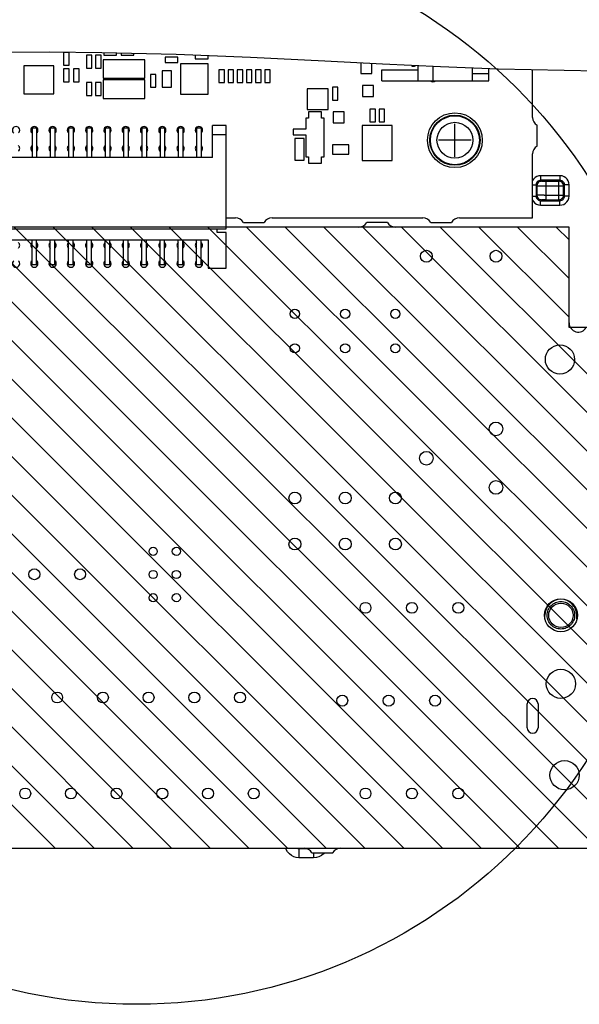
# Model space of a CAD drawing. Extents: x 34 to 410, y 34 to 287.
# Tile 69 of 77: x 302 to 313, y 211 to 229. Entities that reach past the tile are written whole.
import ezdxf

# ---------------------------------------------------------------- set-up
doc = ezdxf.new("R2010")
doc.units = 0
doc.header["$LTSCALE"] = 23.1
doc.linetypes.add('HIDDEN', pattern=[0.2, 0.1, -0.1])
doc.layers.get('0').update_dxf_attribs({"linetype": 'CONTINUOUS'})
for name, color, linetype in [('ALL_AXIS', 7, 'CONTINUOUS'), ('ALL_CURVE', 7, 'CONTINUOUS'), ('ALL_FEATURES', 7, 'CONTINUOUS'), ('DEFAULT_2', 8, 'HIDDEN'), ('OBSTRUCTIVE_DTM', 7, 'CONTINUOUS')]:
    doc.layers.add(name, color=color, linetype=linetype)

msp = doc.modelspace()

# ---------------------------------------------------------------- linework, layer by layer
at = {"color": 7, "linetype": 'CONTINUOUS'}
for p, q in [((302.906, 228.733), (301.951, 228.731)), ((303.862, 228.725), (302.906, 228.733)), ((303.166, 228.729), (303.166, 228.495)), ((303.266, 228.729), (303.166, 228.729)), ((303.266, 228.495), (303.266, 228.729)), ((303.584, 228.679), (303.584, 228.445)), ((303.684, 228.679), (303.584, 228.679)), ((303.684, 228.445), (303.684, 228.679)), ((303.751, 228.679), (303.751, 228.445)), ((303.851, 228.679), (303.751, 228.679)), ((303.851, 228.445), (303.851, 228.679)), ((305.221, 228.693), (303.862, 228.725)), ((303.887, 228.598), (303.887, 228.259)), ((304.65, 228.598), (303.887, 228.598)), ((303.901, 228.724), (303.901, 228.679)), ((303.901, 228.679), (304.135, 228.679)), ((304.135, 228.679), (304.135, 228.718)), ((304.218, 228.716), (304.218, 228.679)), ((304.218, 228.679), (304.452, 228.679)), ((304.452, 228.679), (304.452, 228.711)), ((304.65, 228.259), (304.65, 228.598)), ((305.02, 228.646), (305.02, 228.545)), ((305.254, 228.646), (305.02, 228.646)), ((306.579, 228.64), (305.221, 228.693)), ((305.254, 228.545), (305.254, 228.646)), ((305.571, 228.679), (305.571, 228.612)), ((305.571, 228.612), (305.805, 228.612)), ((305.805, 228.612), (305.805, 228.67)), ((307.937, 228.574), (306.579, 228.64)), ((308.993, 228.518), (307.937, 228.574)), ((302.44, 228.483), (302.44, 227.974)), ((302.991, 228.483), (302.44, 228.483)), ((302.991, 227.974), (302.991, 228.483)), ((303.166, 228.495), (303.266, 228.495)), ((303.166, 228.429), (303.166, 228.195)), ((303.266, 228.429), (303.166, 228.429)), ((303.266, 228.195), (303.266, 228.429)), ((303.35, 228.429), (303.35, 228.195)), ((303.45, 228.429), (303.35, 228.429)), ((303.45, 228.195), (303.45, 228.429)), ((303.584, 228.445), (303.684, 228.445)), ((303.751, 228.445), (303.851, 228.445)), ((304.968, 228.395), (304.968, 228.095)), ((305.138, 228.395), (304.968, 228.395)), ((305.02, 228.545), (305.254, 228.545)), ((305.138, 228.095), (305.138, 228.395)), ((305.3, 228.521), (305.3, 227.969)), ((305.809, 228.521), (305.3, 228.521)), ((305.809, 227.969), (305.809, 228.521)), ((306.005, 228.412), (306.005, 228.178)), ((306.105, 228.412), (306.005, 228.412)), ((306.105, 228.178), (306.105, 228.412)), ((306.172, 228.412), (306.172, 228.178)), ((306.272, 228.412), (306.172, 228.412)), ((306.272, 228.178), (306.272, 228.412)), ((306.339, 228.412), (306.339, 228.178)), ((306.439, 228.412), (306.339, 228.412)), ((306.439, 228.178), (306.439, 228.412)), ((306.506, 228.412), (306.506, 228.178)), ((306.606, 228.412), (306.506, 228.412)), ((306.606, 228.178), (306.606, 228.412)), ((306.673, 228.412), (306.673, 228.178)), ((306.773, 228.412), (306.673, 228.412)), ((306.773, 228.178), (306.773, 228.412)), ((306.84, 228.412), (306.84, 228.178)), ((306.94, 228.412), (306.84, 228.412)), ((306.94, 228.178), (306.94, 228.412)), ((308.594, 228.539), (308.594, 228.345)), ((308.794, 228.345), (308.794, 228.528)), ((310.05, 228.465), (308.993, 228.518)), ((311.106, 228.423), (310.05, 228.465)), ((312.914, 228.39), (311.106, 228.423)), ((303.887, 228.259), (304.65, 228.259)), ((303.887, 228.231), (303.887, 227.891)), ((304.65, 228.231), (303.887, 228.231)), ((304.65, 227.891), (304.65, 228.231)), ((304.753, 228.328), (304.753, 228.095)), ((304.853, 228.328), (304.753, 228.328)), ((304.853, 228.095), (304.853, 228.328)), ((308.594, 228.345), (308.794, 228.345)), ((303.166, 228.195), (303.266, 228.195)), ((303.35, 228.195), (303.45, 228.195)), ((303.584, 228.178), (303.584, 227.944)), ((303.684, 228.178), (303.584, 228.178)), ((303.684, 227.944), (303.684, 228.178)), ((303.751, 228.178), (303.751, 227.944)), ((303.851, 228.178), (303.751, 228.178)), ((303.851, 227.944), (303.851, 228.178)), ((304.753, 228.095), (304.853, 228.095)), ((304.968, 228.095), (305.138, 228.095)), ((306.005, 228.178), (306.105, 228.178)), ((306.172, 228.178), (306.272, 228.178)), ((306.339, 228.178), (306.439, 228.178)), ((306.506, 228.178), (306.606, 228.178)), ((306.673, 228.178), (306.773, 228.178)), ((306.84, 228.178), (306.94, 228.178)), ((307.618, 228.068), (307.618, 227.687)), ((308, 228.068), (307.618, 228.068)), ((308, 227.687), (308, 228.068)), ((308.076, 228.095), (308.076, 227.861)), ((308.176, 228.095), (308.076, 228.095)), ((308.176, 227.861), (308.176, 228.095)), ((308.627, 228.128), (308.627, 227.928)), ((308.828, 228.128), (308.627, 228.128)), ((308.828, 227.928), (308.828, 228.128)), ((302.44, 227.974), (302.991, 227.974)), ((303.584, 227.944), (303.684, 227.944)), ((303.751, 227.944), (303.851, 227.944)), ((303.887, 227.891), (304.65, 227.891)), ((305.3, 227.969), (305.809, 227.969)), ((308.076, 227.861), (308.176, 227.861)), ((308.627, 227.928), (308.828, 227.928)), ((307.618, 227.687), (308, 227.687)), ((308.761, 227.694), (308.761, 227.46)), ((308.861, 227.694), (308.761, 227.694)), ((308.861, 227.46), (308.861, 227.694)), ((308.928, 227.694), (308.928, 227.46)), ((309.028, 227.694), (308.928, 227.694)), ((309.028, 227.46), (309.028, 227.694)), ((307.592, 227.527), (307.592, 227.326)), ((307.642, 227.527), (307.592, 227.527)), ((307.642, 227.644), (307.642, 227.527)), ((307.876, 227.644), (307.642, 227.644)), ((307.876, 227.527), (307.876, 227.644)), ((307.926, 227.527), (307.876, 227.527)), ((307.926, 226.825), (307.926, 227.527)), ((308.093, 227.644), (308.093, 227.443)), ((308.293, 227.644), (308.093, 227.644)), ((308.293, 227.443), (308.293, 227.644)), ((307.358, 227.326), (307.358, 227.226)), ((307.592, 227.326), (307.358, 227.326)), ((308.093, 227.443), (308.293, 227.443)), ((308.619, 227.394), (308.619, 226.758)), ((309.17, 227.394), (308.619, 227.394)), ((308.761, 227.46), (308.861, 227.46)), ((308.928, 227.46), (309.028, 227.46)), ((309.17, 226.758), (309.17, 227.394)), ((307.358, 227.226), (307.592, 227.226)), ((307.391, 227.159), (307.391, 226.759)), ((307.558, 227.159), (307.391, 227.159)), ((307.558, 226.759), (307.558, 227.159)), ((307.592, 227.226), (307.592, 226.825)), ((308.076, 227.044), (308.076, 226.874)), ((308.377, 227.044), (308.076, 227.044)), ((308.377, 226.874), (308.377, 227.044)), ((307.592, 226.825), (307.642, 226.825)), ((307.642, 226.825), (307.642, 226.708)), ((307.876, 226.708), (307.876, 226.825)), ((307.876, 226.825), (307.926, 226.825)), ((308.076, 226.874), (308.377, 226.874)), ((307.391, 226.759), (307.558, 226.759)), ((307.642, 226.708), (307.876, 226.708)), ((308.619, 226.758), (309.17, 226.758)), ((312.401, 225.539), (296.453, 225.539)), ((312.401, 223.702), (312.401, 225.539)), ((313.32, 223.702), (312.401, 223.702)), ((296.119, 214.183), (313.32, 214.183))]:
    msp.add_line(p, q, dxfattribs=at)
at = {"color": 2, "linetype": 'CONTINUOUS'}
for p, q in [((307.965, 214.183), (296.609, 225.539)), ((308.672, 214.183), (297.316, 225.539)), ((309.379, 214.183), (298.023, 225.539)), ((310.087, 214.183), (298.731, 225.539)), ((310.794, 214.183), (299.438, 225.539)), ((311.501, 214.183), (300.145, 225.539)), ((312.208, 214.183), (300.852, 225.539)), ((312.915, 214.183), (301.559, 225.539)), ((313.32, 214.486), (302.266, 225.539)), ((313.32, 215.193), (302.973, 225.539)), ((313.32, 215.9), (303.68, 225.539)), ((313.32, 216.607), (304.387, 225.539)), ((313.32, 217.314), (305.095, 225.539)), ((313.32, 218.021), (305.802, 225.539)), ((313.32, 218.728), (306.509, 225.539)), ((313.32, 219.435), (307.216, 225.539)), ((313.32, 220.143), (307.923, 225.539)), ((313.32, 220.85), (308.63, 225.539)), ((313.32, 221.557), (309.337, 225.539)), ((313.32, 222.264), (310.044, 225.539)), ((312.401, 223.889), (310.751, 225.539)), ((312.401, 224.597), (311.458, 225.539)), ((312.401, 225.304), (312.166, 225.539)), ((307.258, 214.183), (296.453, 224.989)), ((306.551, 214.183), (296.453, 224.282)), ((305.844, 214.183), (296.453, 223.575)), ((304.43, 214.183), (295.161, 223.452)), ((305.137, 214.183), (295.868, 223.452)), ((303.723, 214.183), (294.783, 223.123)), ((303.015, 214.183), (296.119, 221.08))]:
    msp.add_line(p, q, dxfattribs=at)
msp.add_circle((304.501, 221.143), 9.812, dxfattribs=at)
at = {"layer": 'ALL_AXIS', "color": 7, "linetype": 'CONTINUOUS'}
for p, q in [((311.733, 227.543), (311.733, 228.411)), ((311.817, 227.02), (311.817, 227.399)), ((311.733, 225.706), (311.733, 226.875)), ((306.139, 225.706), (306.306, 225.706)), ((306.974, 225.706), (309.729, 225.706)), ((310.397, 225.706), (311.733, 225.706)), ((308.56, 225.539), (306.139, 225.539)), ((306.45, 225.623), (306.829, 225.623)), ((309.084, 225.623), (308.705, 225.623)), ((312.401, 225.539), (309.228, 225.539)), ((309.874, 225.623), (310.253, 225.623)), ((312.401, 223.786), (312.401, 225.539)), ((311.633, 216.388), (311.633, 216.822)), ((311.834, 216.822), (311.834, 216.388)), ((296.035, 214.183), (307.558, 214.183)), ((308.226, 214.183), (313.403, 214.183)), ((307.703, 214.1), (308.082, 214.1))]:
    msp.add_line(p, q, dxfattribs=at)
for centre, radius in [((310.314, 227.126), 0.501), ((310.314, 227.126), 0.459), ((309.793, 225.005), 0.109), ((311.065, 225.005), 0.109), ((307.391, 223.953), 0.0835), ((308.31, 223.953), 0.0835), ((309.228, 223.953), 0.0835), ((307.391, 223.322), 0.0835), ((308.31, 223.322), 0.0835), ((309.228, 223.322), 0.0835), ((312.234, 223.118), 0.267), ((311.065, 221.849), 0.125), ((309.793, 221.314), 0.125), ((311.065, 220.78), 0.125), ((307.391, 220.586), 0.109), ((308.31, 220.586), 0.109), ((309.228, 220.586), 0.109), ((307.391, 219.745), 0.109), ((308.31, 219.745), 0.109), ((309.228, 219.745), 0.109), ((304.803, 219.611), 0.0751), ((305.227, 219.611), 0.0751), ((302.632, 219.193), 0.1), ((303.467, 219.193), 0.1), ((304.803, 219.187), 0.0751), ((305.227, 219.187), 0.0751), ((304.803, 218.763), 0.0751), ((305.227, 218.763), 0.0751), ((308.681, 218.579), 0.1), ((309.529, 218.579), 0.1), ((310.377, 218.579), 0.1), ((312.251, 218.442), 0.301), ((312.251, 217.189), 0.267), ((303.049, 216.939), 0.1), ((303.884, 216.939), 0.1), ((304.719, 216.939), 0.1), ((305.554, 216.939), 0.1), ((306.389, 216.939), 0.1), ((308.256, 216.882), 0.1), ((309.105, 216.882), 0.1), ((309.953, 216.882), 0.1), ((312.318, 215.519), 0.267), ((302.465, 215.185), 0.1), ((303.3, 215.185), 0.1), ((304.135, 215.185), 0.1), ((304.97, 215.185), 0.1), ((305.805, 215.185), 0.1), ((306.64, 215.185), 0.1), ((308.681, 215.185), 0.1), ((309.529, 215.185), 0.1), ((310.377, 215.185), 0.1)]:
    msp.add_circle(centre, radius, dxfattribs=at)
at = {"layer": 'ALL_AXIS', "color": 9, "linetype": 'CONTINUOUS'}
for radius in [0.447, 0.327]:
    msp.add_circle((310.314, 227.126), radius, dxfattribs=at)
at = {"layer": 'ALL_AXIS', "color": 7, "linetype": 'CONTINUOUS'}
for centre, radius, start, end in [((309.562, 228.545), 0.0668, 234.4556, 299.7807), ((309.913, 228.295), 0.1, 237.3415, 302.6585), ((311.9, 227.543), 0.167, 180, 240), ((302.298, 227.31), 0.0668, 309.0003, 230.9997), ((302.632, 227.31), 0.0668, 309.0003, 230.9997), ((302.966, 227.31), 0.0668, 309.0003, 230.9997), ((303.3, 227.31), 0.0668, 309.0003, 230.9997), ((303.634, 227.31), 0.0668, 309.0003, 230.9997), ((303.968, 227.31), 0.0668, 309.0003, 230.9997), ((304.302, 227.31), 0.0668, 309.0003, 230.9997), ((304.636, 227.31), 0.0668, 309.0003, 230.9997), ((304.97, 227.31), 0.0668, 309.0003, 230.9997), ((305.304, 227.31), 0.0668, 309.0003, 230.9997), ((305.638, 227.31), 0.0668, 309.0003, 230.9997), ((302.298, 226.976), 0.0668, 309.0003, 50.9997), ((302.632, 226.976), 0.0668, 129.0003, 230.9997), ((302.632, 226.976), 0.0668, 309.0003, 50.9997), ((302.966, 226.976), 0.0668, 129.0003, 230.9997), ((302.966, 226.976), 0.0668, 309.0003, 50.9997), ((303.3, 226.976), 0.0668, 129.0003, 230.9997), ((303.3, 226.976), 0.0668, 309.0003, 50.9997), ((303.634, 226.976), 0.0668, 129.0003, 230.9997), ((303.634, 226.976), 0.0668, 309.0003, 50.9997), ((303.968, 226.976), 0.0668, 129.0003, 230.9997), ((303.968, 226.976), 0.0668, 309.0003, 50.9997), ((304.302, 226.976), 0.0668, 129.0003, 230.9997), ((304.302, 226.976), 0.0668, 309.0003, 50.9997), ((304.636, 226.976), 0.0668, 129.0003, 230.9997), ((304.636, 226.976), 0.0668, 309.0003, 50.9997), ((304.97, 226.976), 0.0668, 129.0003, 230.9997), ((304.97, 226.976), 0.0668, 309.0003, 50.9997), ((305.304, 226.976), 0.0668, 129.0003, 230.9997), ((305.304, 226.976), 0.0668, 309.0003, 50.9997), ((305.638, 226.976), 0.0668, 129.0003, 230.9997), ((305.638, 226.976), 0.0668, 309.0003, 50.9997), ((311.9, 226.875), 0.167, 120, 180), ((306.306, 225.539), 0.167, 30, 90), ((306.974, 225.539), 0.167, 90, 150), ((309.729, 225.539), 0.167, 30, 90), ((310.397, 225.539), 0.167, 90, 150), ((308.56, 225.706), 0.167, 270, 330), ((309.228, 225.706), 0.167, 210, 270), ((302.298, 225.205), 0.0668, 308.8371, 51.1629), ((302.632, 225.205), 0.0668, 128.8371, 231.1629), ((302.632, 225.205), 0.0668, 308.8371, 51.1629), ((302.966, 225.205), 0.0668, 128.8371, 231.1629), ((302.966, 225.205), 0.0668, 308.8371, 51.1629), ((303.3, 225.205), 0.0668, 128.8371, 231.1629), ((303.3, 225.205), 0.0668, 308.8371, 51.1629), ((303.634, 225.205), 0.0668, 128.8371, 231.1629), ((303.634, 225.205), 0.0668, 308.8371, 51.1629), ((303.968, 225.205), 0.0668, 128.8371, 231.1629), ((303.968, 225.205), 0.0668, 308.8371, 51.1629), ((304.302, 225.205), 0.0668, 128.8371, 231.1629), ((304.302, 225.205), 0.0668, 308.8371, 51.1629), ((304.636, 225.205), 0.0668, 128.8371, 231.1629), ((304.636, 225.205), 0.0668, 308.8371, 51.1629), ((304.97, 225.205), 0.0668, 128.8371, 231.1629), ((304.97, 225.205), 0.0668, 308.8371, 51.1629), ((305.304, 225.205), 0.0668, 128.8371, 231.1629), ((305.304, 225.205), 0.0668, 308.8371, 51.1629), ((305.638, 225.205), 0.0668, 128.8371, 231.1629), ((305.638, 225.205), 0.0668, 308.8371, 51.1629), ((302.298, 224.871), 0.0668, 128.8371, 51.1629), ((302.632, 224.871), 0.0668, 128.8371, 51.1629), ((302.966, 224.871), 0.0668, 128.8371, 51.1629), ((303.3, 224.871), 0.0668, 128.8371, 51.1629), ((303.634, 224.871), 0.0668, 128.8371, 51.1629), ((303.968, 224.871), 0.0668, 128.8371, 51.1629), ((304.302, 224.871), 0.0668, 128.8371, 51.1629), ((304.636, 224.871), 0.0668, 128.8371, 51.1629), ((304.97, 224.871), 0.0668, 128.8371, 51.1629), ((305.304, 224.871), 0.0668, 128.8371, 51.1629), ((305.638, 224.871), 0.0668, 128.8371, 51.1629), ((312.568, 223.786), 0.167, 180, 330), ((311.733, 216.822), 0.1, 0, 180), ((311.733, 216.388), 0.1, 180, 360), ((307.558, 214.016), 0.167, 30, 90), ((308.226, 214.016), 0.167, 90, 150)]:
    msp.add_arc(centre, radius, start, end, dxfattribs=at)
at = {"layer": 'ALL_CURVE', "color": 40, "linetype": 'CONTINUOUS'}
for p, q in [((310.314, 226.825), (310.314, 227.427)), ((310.614, 227.126), (310.013, 227.126))]:
    msp.add_line(p, q, dxfattribs=at)
at = {"layer": 'ALL_FEATURES', "color": 7, "linetype": 'CONTINUOUS'}
for p, q in [((308.978, 228.211), (308.978, 228.412)), ((308.978, 228.412), (309.646, 228.412)), ((309.646, 228.211), (309.646, 228.485)), ((309.913, 228.472), (309.913, 228.211)), ((310.631, 228.442), (310.631, 228.211)), ((310.932, 228.211), (310.932, 228.43)), ((308.978, 228.211), (310.932, 228.211)), ((310.631, 228.345), (310.932, 228.345)), ((302.59, 227.351), (302.59, 226.809)), ((302.59, 227.351), (302.674, 227.351)), ((302.674, 227.351), (302.674, 226.809)), ((302.924, 227.351), (302.924, 226.809)), ((302.924, 227.351), (303.008, 227.351)), ((303.008, 227.351), (303.008, 226.809)), ((303.258, 227.351), (303.258, 226.809)), ((303.258, 227.351), (303.342, 227.351)), ((303.342, 227.351), (303.342, 226.809)), ((303.592, 227.351), (303.592, 226.809)), ((303.592, 227.351), (303.676, 227.351)), ((303.676, 227.351), (303.676, 226.809)), ((303.926, 227.351), (303.926, 226.809)), ((303.926, 227.351), (304.01, 227.351)), ((304.01, 227.351), (304.01, 226.809)), ((304.26, 227.351), (304.26, 226.809)), ((304.26, 227.351), (304.344, 227.351)), ((304.344, 227.351), (304.344, 226.809)), ((304.594, 227.351), (304.594, 226.809)), ((304.594, 227.351), (304.678, 227.351)), ((304.678, 227.351), (304.678, 226.809)), ((304.928, 227.351), (304.928, 226.809)), ((304.928, 227.351), (305.012, 227.351)), ((305.012, 227.351), (305.012, 226.809)), ((305.262, 227.351), (305.262, 226.809)), ((305.262, 227.351), (305.346, 227.351)), ((305.346, 227.351), (305.346, 226.809)), ((305.596, 227.351), (305.596, 226.809)), ((305.596, 227.351), (305.68, 227.351)), ((305.68, 227.351), (305.68, 226.809)), ((305.888, 226.809), (305.888, 227.393)), ((306.139, 227.393), (305.888, 227.393)), ((306.139, 225.506), (306.139, 227.393)), ((306.139, 227.226), (305.888, 227.226)), ((305.888, 226.809), (297.037, 226.809)), ((296.787, 225.506), (306.139, 225.506)), ((305.972, 225.439), (305.972, 225.506)), ((306.139, 225.439), (305.972, 225.439)), ((306.139, 224.788), (306.139, 225.439)), ((297.121, 225.306), (305.805, 225.306)), ((302.59, 224.851), (302.59, 225.306)), ((302.674, 224.851), (302.674, 225.306)), ((302.924, 224.851), (302.924, 225.306)), ((303.008, 224.851), (303.008, 225.306)), ((303.258, 224.851), (303.258, 225.306)), ((303.342, 224.851), (303.342, 225.306)), ((303.592, 224.851), (303.592, 225.306)), ((303.676, 224.851), (303.676, 225.306)), ((303.926, 224.851), (303.926, 225.306)), ((304.01, 224.851), (304.01, 225.306)), ((304.26, 224.851), (304.26, 225.306)), ((304.344, 224.851), (304.344, 225.306)), ((304.594, 224.851), (304.594, 225.306)), ((304.678, 224.851), (304.678, 225.306)), ((304.928, 224.851), (304.928, 225.306)), ((305.012, 224.851), (305.012, 225.306)), ((305.262, 224.851), (305.262, 225.306)), ((305.346, 224.851), (305.346, 225.306)), ((305.596, 224.851), (305.596, 225.306)), ((305.68, 224.851), (305.68, 225.306)), ((305.805, 225.306), (305.805, 224.788)), ((302.674, 224.851), (302.59, 224.851)), ((303.008, 224.851), (302.924, 224.851)), ((303.342, 224.851), (303.258, 224.851)), ((303.676, 224.851), (303.592, 224.851)), ((304.01, 224.851), (303.926, 224.851)), ((304.344, 224.851), (304.26, 224.851)), ((304.678, 224.851), (304.594, 224.851)), ((305.012, 224.851), (304.928, 224.851)), ((305.346, 224.851), (305.262, 224.851)), ((305.68, 224.851), (305.596, 224.851)), ((305.805, 224.788), (306.139, 224.788)), ((311.959, 218.373), (311.959, 218.442)), ((312.543, 218.373), (312.543, 218.442))]:
    msp.add_line(p, q, dxfattribs=at)
at = {"layer": 'ALL_FEATURES', "color": 9, "linetype": 'CONTINUOUS'}
for p, q in [((311.881, 226.477), (311.881, 226.393)), ((312.233, 226.477), (311.881, 226.477)), ((312.233, 226.477), (312.233, 226.393)), ((311.733, 226.31), (311.798, 226.31)), ((311.798, 226.31), (311.798, 226.105)), ((311.814, 226.294), (311.798, 226.31)), ((311.814, 226.294), (311.814, 226.121)), ((311.897, 226.377), (311.881, 226.393)), ((312.233, 226.393), (311.881, 226.393)), ((311.981, 226.039), (311.981, 226.376)), ((312.215, 226.376), (312.233, 226.393)), ((312.215, 226.039), (312.215, 226.376)), ((312.299, 226.292), (312.316, 226.31)), ((312.299, 226.122), (312.299, 226.292)), ((312.316, 226.105), (312.316, 226.31)), ((312.4, 226.31), (312.316, 226.31)), ((312.4, 226.105), (312.4, 226.31)), ((311.733, 226.105), (311.798, 226.105)), ((311.814, 226.121), (311.798, 226.105)), ((311.944, 226.122), (312.299, 226.122)), ((312.299, 226.122), (312.316, 226.105)), ((312.4, 226.105), (312.316, 226.105)), ((311.897, 226.038), (311.881, 226.021)), ((311.881, 225.938), (311.881, 226.021)), ((311.881, 226.021), (312.233, 226.021)), ((311.881, 225.938), (312.233, 225.938)), ((311.963, 226.039), (312.215, 226.039)), ((312.215, 226.039), (312.233, 226.021)), ((312.233, 225.938), (312.233, 226.021)), ((307.473, 214.182), (307.466, 214.175)), ((307.466, 214.175), (307.466, 214.008)), ((307.609, 214.175), (307.466, 214.175)), ((307.734, 214.008), (307.466, 214.008)), ((307.734, 214.1), (307.734, 214.008))]:
    msp.add_line(p, q, dxfattribs=at)
for points in [[(311.881, 226.477), (311.845, 226.473), (311.81, 226.461), (311.779, 226.442), (311.753, 226.417), (311.733, 226.387)], [(312.4, 226.31), (312.396, 226.346), (312.384, 226.381), (312.365, 226.412), (312.34, 226.438), (312.308, 226.459), (312.272, 226.472), (312.233, 226.477)], [(311.881, 226.393), (311.863, 226.391), (311.846, 226.386), (311.83, 226.376), (311.817, 226.363), (311.807, 226.348), (311.8, 226.329), (311.798, 226.31)], [(311.897, 226.377), (311.876, 226.374), (311.856, 226.366), (311.838, 226.353), (311.825, 226.336), (311.817, 226.315), (311.814, 226.294)], [(311.814, 226.294), (311.819, 226.293), (311.831, 226.293), (311.851, 226.293), (311.878, 226.293), (311.909, 226.293), (311.944, 226.292), (312.299, 226.292)], [(311.897, 226.377), (311.9, 226.377), (311.906, 226.377), (311.916, 226.376), (311.929, 226.376), (311.945, 226.376), (311.963, 226.376), (312.215, 226.376)], [(312.299, 226.292), (312.296, 226.314), (312.288, 226.334), (312.274, 226.351), (312.257, 226.365), (312.237, 226.373), (312.215, 226.376)], [(312.316, 226.31), (312.314, 226.328), (312.308, 226.345), (312.299, 226.361), (312.286, 226.374), (312.271, 226.384), (312.252, 226.391), (312.233, 226.393)], [(311.798, 226.105), (311.8, 226.087), (311.806, 226.069), (311.815, 226.054), (311.828, 226.041), (311.844, 226.03), (311.862, 226.024), (311.881, 226.021)], [(311.944, 226.122), (311.909, 226.122), (311.878, 226.122), (311.851, 226.122), (311.831, 226.122), (311.819, 226.121), (311.814, 226.121)], [(311.814, 226.121), (311.817, 226.099), (311.825, 226.079), (311.838, 226.062), (311.856, 226.049), (311.876, 226.04), (311.897, 226.038)], [(312.215, 226.039), (312.237, 226.042), (312.257, 226.05), (312.275, 226.064), (312.288, 226.081), (312.296, 226.101), (312.299, 226.122)], [(312.233, 225.938), (312.269, 225.942), (312.304, 225.954), (312.335, 225.973), (312.361, 225.998), (312.382, 226.03), (312.395, 226.066), (312.4, 226.105)], [(312.233, 226.021), (312.251, 226.023), (312.268, 226.029), (312.284, 226.039), (312.297, 226.052), (312.307, 226.067), (312.314, 226.086), (312.316, 226.105)], [(311.733, 226.029), (311.749, 226.003), (311.775, 225.977), (311.806, 225.956), (311.842, 225.943), (311.881, 225.938)], [(311.963, 226.039), (311.945, 226.039), (311.929, 226.039), (311.916, 226.038), (311.906, 226.038), (311.9, 226.038), (311.897, 226.038)], [(307.466, 214.008), (307.417, 214.012), (307.371, 214.026), (307.328, 214.049), (307.29, 214.08), (307.259, 214.117), (307.235, 214.161), (307.228, 214.183)], [(307.466, 214.175), (307.45, 214.176), (307.434, 214.181), (307.429, 214.183)], [(307.927, 214.1), (307.912, 214.082), (307.875, 214.051), (307.831, 214.027), (307.784, 214.013), (307.734, 214.008)]]:
    msp.add_lwpolyline(points, dxfattribs=at)
at = {"layer": 'ALL_FEATURES', "color": 7, "linetype": 'CONTINUOUS'}
msp.add_arc((312.251, 218.442), 0.292, 0, 180, dxfattribs=at)
at = {"layer": 'DEFAULT_2', "color": 8, "linetype": 'HIDDEN'}
msp.add_circle((312.251, 218.442), 0.251, dxfattribs=at)
at = {"layer": 'OBSTRUCTIVE_DTM', "color": 7, "linetype": 'CONTINUOUS'}
msp.add_circle((312.251, 218.442), 0.223, dxfattribs=at)

doc.saveas('drawing.dxf')
